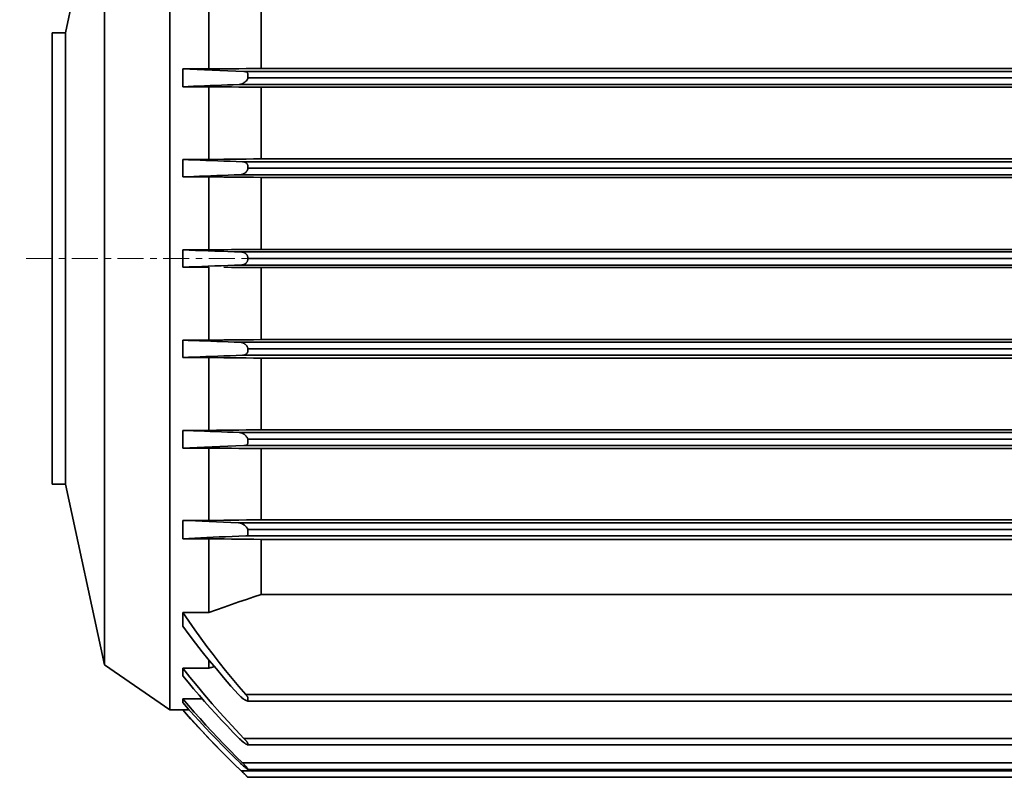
# Model space of a CAD drawing. Header units: millimetres. Extents: x -34725 to 178350, y -13707 to 126150.
# Tile 218 of 256: x 14774 to 14924, y 115332 to 115448. Entities that reach past the tile are written whole.
import ezdxf

# ---------------------------------------------------------------- set-up
doc = ezdxf.new("R2010")
doc.units = ezdxf.units.MM
doc.linetypes.add('CENTER', pattern=[7, 4, -1, 1, -1])
doc.layers.add('10000_FRONT', color=7, linetype='CONTINUOUS')
doc.layers.add('AM_0', color=7, linetype='CONTINUOUS', lineweight=50)
doc.layers.add('AM_4', color=3, linetype='CONTINUOUS', lineweight=25)

# ---------------------------------------------------------------- blocks, each defined once
blk = doc.blocks.new('A$C1c381877')
at = {"layer": '10000_FRONT', "color": 7, "linetype": 'Continuous', "lineweight": 35}
for p, q in [((1025.35, -69.17), (1025.35, 69.17)), ((1009.35, 34.58), (1015.35, 62.25)), ((1015.35, -62.25), (1015.35, 62.25)), ((1031.35, 29.05), (1031.35, 40.13)), ((1039.35, 29.13), (1039.35, 40.04)), ((1009.35, 34.58), (1007.35, 34.58)), ((1007.35, -34.58), (1007.35, 34.58)), ((1009.35, -34.58), (1009.35, 34.58)), ((1031.35, 29.05), (1027.35, 29.05)), ((1028.44, 29), (1027.35, 29.05)), ((1027.35, 26.33), (1027.35, 29.05)), ((1029.55, 28.95), (1028.44, 29)), ((1030.69, 28.9), (1029.55, 28.95)), ((1031.85, 28.85), (1030.69, 28.9)), ((1031.35, 29.05), (1032.51, 29.06)), ((1033.04, 28.81), (1031.85, 28.85)), ((1032.51, 29.06), (1033.67, 29.07)), ((1034.25, 28.76), (1033.04, 28.81)), ((1033.67, 29.07), (1034.81, 29.08)), ((1035.48, 28.71), (1034.25, 28.76)), ((1034.81, 29.08), (1035.96, 29.09)), ((1036.73, 28.67), (1035.48, 28.71)), ((1035.96, 29.09), (1037.09, 29.11)), ((1037.09, 29.11), (1038.22, 29.12)), ((1038.22, 29.12), (1039.35, 29.13)), ((1220.35, 29.13), (1039.35, 29.13)), ((1222.96, 28.67), (1036.73, 28.67)), ((1036.78, 28.66), (1036.73, 28.67)), ((1036.83, 28.66), (1036.78, 28.66)), ((1036.88, 28.65), (1036.83, 28.66)), ((1036.93, 28.64), (1036.88, 28.65)), ((1036.97, 28.63), (1036.93, 28.64)), ((1037.02, 28.62), (1036.97, 28.63)), ((1036.98, 27.11), (1037.04, 27.18)), ((1037.06, 28.6), (1037.02, 28.62)), ((1037.04, 27.18), (1037.1, 27.25)), ((1037.11, 28.58), (1037.06, 28.6)), ((1037.1, 27.25), (1037.16, 27.32)), ((1037.15, 28.55), (1037.11, 28.58)), ((1037.19, 28.52), (1037.15, 28.55)), ((1037.16, 27.32), (1037.22, 27.4)), ((1037.22, 28.49), (1037.19, 28.52)), ((1037.26, 28.46), (1037.22, 28.49)), ((1037.22, 27.4), (1037.27, 27.49)), ((1037.29, 28.42), (1037.26, 28.46)), ((1037.27, 27.49), (1037.31, 27.58)), ((1037.32, 28.37), (1037.29, 28.42)), ((1037.31, 27.58), (1037.35, 27.67)), ((1037.35, 28.33), (1037.32, 28.37)), ((1037.35, 28.27), (1037.35, 28.33)), ((1037.35, 28.22), (1037.35, 28.27)), ((1037.35, 28.17), (1037.35, 28.22)), ((1037.35, 28.11), (1037.35, 28.17)), ((1037.35, 28.05), (1037.35, 28.11)), ((1037.35, 27.99), (1037.35, 28.05)), ((1037.35, 27.92), (1037.35, 27.99)), ((1037.35, 27.86), (1037.35, 27.92)), ((1037.35, 27.8), (1037.35, 27.86)), ((1037.35, 27.73), (1037.35, 27.8)), ((1037.35, 27.67), (1037.35, 27.73)), ((1222.35, 27.67), (1037.35, 27.67)), ((1027.35, 26.33), (1028.17, 26.36)), ((1031.35, 26.33), (1027.35, 26.33)), ((1028.17, 26.36), (1029, 26.4)), ((1029, 26.4), (1029.84, 26.43)), ((1029.84, 26.43), (1030.69, 26.47)), ((1030.69, 26.47), (1031.55, 26.5)), ((1032.51, 26.32), (1031.35, 26.33)), ((1031.35, 15.18), (1031.35, 26.33)), ((1031.55, 26.5), (1032.42, 26.53)), ((1032.42, 26.53), (1033.3, 26.57)), ((1033.66, 26.3), (1032.51, 26.32)), ((1033.3, 26.57), (1034.19, 26.6)), ((1034.81, 26.29), (1033.66, 26.3)), ((1034.19, 26.6), (1035.09, 26.63)), ((1035.95, 26.28), (1034.81, 26.29)), ((1035.09, 26.63), (1036, 26.67)), ((1037.09, 26.27), (1035.95, 26.28)), ((1036, 26.67), (1036.07, 26.67)), ((1223.7, 26.67), (1036, 26.67)), ((1036.07, 26.67), (1036.14, 26.68)), ((1036.14, 26.68), (1036.21, 26.69)), ((1036.21, 26.69), (1036.28, 26.7)), ((1036.28, 26.7), (1036.35, 26.73)), ((1036.35, 26.73), (1036.43, 26.75)), ((1036.43, 26.75), (1036.5, 26.78)), ((1036.5, 26.78), (1036.57, 26.82)), ((1036.57, 26.82), (1036.64, 26.85)), ((1036.64, 26.85), (1036.71, 26.9)), ((1036.71, 26.9), (1036.78, 26.95)), ((1036.78, 26.95), (1036.85, 27)), ((1036.85, 27), (1036.92, 27.05)), ((1036.92, 27.05), (1036.98, 27.11)), ((1038.22, 26.26), (1037.09, 26.27)), ((1039.35, 26.25), (1038.22, 26.26)), ((1220.35, 26.25), (1039.35, 26.25)), ((1039.35, 15.26), (1039.35, 26.25)), ((1031.35, 15.18), (1027.35, 15.18)), ((1028.22, 15.14), (1027.35, 15.18)), ((1027.35, 12.51), (1027.35, 15.18)), ((1029.11, 15.11), (1028.22, 15.14)), ((1030, 15.07), (1029.11, 15.11)), ((1031.35, 15.18), (1032.51, 15.19)), ((1032.51, 15.19), (1033.66, 15.2)), ((1033.66, 15.2), (1034.81, 15.21)), ((1034.81, 15.21), (1035.95, 15.22)), ((1035.95, 15.22), (1037.09, 15.23)), ((1037.09, 15.23), (1038.22, 15.25)), ((1038.22, 15.25), (1039.35, 15.26)), ((1220.35, 15.26), (1039.35, 15.26)), ((1030.9, 15.04), (1030, 15.07)), ((1031.82, 15), (1030.9, 15.04)), ((1032.74, 14.97), (1031.82, 15)), ((1033.67, 14.93), (1032.74, 14.97)), ((1034.61, 14.9), (1033.67, 14.93)), ((1035.55, 14.87), (1034.61, 14.9)), ((1036.5, 14.83), (1035.55, 14.87)), ((1223.2, 14.83), (1036.5, 14.83)), ((1036.55, 14.83), (1036.5, 14.83)), ((1036.6, 14.83), (1036.55, 14.83)), ((1036.65, 14.82), (1036.6, 14.83)), ((1036.7, 14.81), (1036.65, 14.82)), ((1036.74, 14.8), (1036.7, 14.81)), ((1036.79, 14.79), (1036.74, 14.8)), ((1036.84, 14.77), (1036.79, 14.79)), ((1036.88, 14.76), (1036.84, 14.77)), ((1036.93, 14.73), (1036.88, 14.76)), ((1036.97, 14.71), (1036.93, 14.73)), ((1037.02, 14.68), (1036.97, 14.71)), ((1037.06, 14.65), (1037.02, 14.68)), ((1037.1, 14.62), (1037.06, 14.65)), ((1037.13, 14.59), (1037.1, 14.62)), ((1037.17, 14.55), (1037.13, 14.59)), ((1037.2, 14.51), (1037.17, 14.55)), ((1037.23, 14.47), (1037.2, 14.51)), ((1037.26, 14.43), (1037.23, 14.47)), ((1037.24, 13.53), (1037.28, 13.6)), ((1037.28, 14.38), (1037.26, 14.43)), ((1037.3, 14.34), (1037.28, 14.38)), ((1037.28, 13.6), (1037.31, 13.67)), ((1037.32, 14.29), (1037.3, 14.34)), ((1037.31, 13.67), (1037.33, 13.75)), ((1037.34, 14.23), (1037.32, 14.29)), ((1037.33, 13.75), (1037.35, 13.83)), ((1037.35, 14.18), (1037.34, 14.23)), ((1037.35, 14.13), (1037.35, 14.18)), ((1037.35, 14.08), (1037.35, 14.13)), ((1037.35, 14.03), (1037.35, 14.08)), ((1037.35, 13.98), (1037.35, 14.03)), ((1037.35, 13.93), (1037.35, 13.98)), ((1037.35, 13.88), (1037.35, 13.93)), ((1037.35, 13.83), (1037.35, 13.88)), ((1222.35, 13.83), (1037.35, 13.83)), ((1027.35, 12.51), (1028.2, 12.54)), ((1031.35, 12.51), (1027.35, 12.51)), ((1028.2, 12.54), (1029.05, 12.57)), ((1029.05, 12.57), (1029.91, 12.61)), ((1029.91, 12.61), (1030.79, 12.64)), ((1030.79, 12.64), (1031.66, 12.67)), ((1033.66, 12.48), (1031.35, 12.51)), ((1031.35, 1.33), (1031.35, 12.51)), ((1031.66, 12.67), (1032.55, 12.71)), ((1032.55, 12.71), (1033.44, 12.74)), ((1033.44, 12.74), (1034.33, 12.77)), ((1034.81, 12.47), (1033.66, 12.48)), ((1034.33, 12.77), (1035.23, 12.8)), ((1035.95, 12.46), (1034.81, 12.47)), ((1035.23, 12.8), (1036.13, 12.83)), ((1037.09, 12.45), (1035.95, 12.46)), ((1036.13, 12.83), (1036.2, 12.84)), ((1223.56, 12.83), (1036.13, 12.83)), ((1036.2, 12.84), (1036.27, 12.84)), ((1036.27, 12.84), (1036.34, 12.85)), ((1036.34, 12.85), (1036.41, 12.87)), ((1036.41, 12.87), (1036.48, 12.89)), ((1036.48, 12.89), (1036.54, 12.91)), ((1036.54, 12.91), (1036.61, 12.94)), ((1036.61, 12.94), (1036.68, 12.97)), ((1036.68, 12.97), (1036.75, 13.01)), ((1036.75, 13.01), (1036.81, 13.05)), ((1036.81, 13.05), (1036.88, 13.1)), ((1036.88, 13.1), (1036.94, 13.15)), ((1036.94, 13.15), (1037, 13.2)), ((1037, 13.2), (1037.06, 13.26)), ((1037.06, 13.26), (1037.11, 13.32)), ((1038.22, 12.44), (1037.09, 12.45)), ((1037.11, 13.32), (1037.16, 13.39)), ((1037.16, 13.39), (1037.2, 13.46)), ((1037.2, 13.46), (1037.24, 13.53)), ((1039.35, 12.43), (1038.22, 12.44)), ((1220.35, 12.43), (1039.35, 12.43)), ((1039.35, 1.4), (1039.35, 12.43)), ((1031.35, 1.33), (1027.35, 1.33)), ((1028.31, 1.29), (1027.35, 1.33)), ((1027.35, -1.33), (1027.35, 1.33)), ((1029.29, 1.25), (1028.31, 1.29)), ((1030.27, 1.22), (1029.29, 1.25)), ((1031.26, 1.18), (1030.27, 1.22)), ((1032.26, 1.14), (1031.26, 1.18)), ((1031.35, 1.33), (1032.51, 1.34)), ((1033.26, 1.11), (1032.26, 1.14)), ((1032.51, 1.34), (1033.66, 1.35)), ((1034.27, 1.07), (1033.26, 1.11)), ((1033.66, 1.35), (1034.81, 1.36)), ((1035.28, 1.03), (1034.27, 1.07)), ((1034.81, 1.36), (1035.95, 1.37)), ((1036.3, 1), (1035.28, 1.03)), ((1035.95, 1.37), (1039.35, 1.4)), ((1223.4, 1), (1036.3, 1)), ((1036.36, 1), (1036.3, 1)), ((1036.41, 0.99), (1036.36, 1)), ((1036.47, 0.99), (1036.41, 0.99)), ((1036.53, 0.98), (1036.47, 0.99)), ((1036.59, 0.96), (1036.53, 0.98)), ((1036.64, 0.94), (1036.59, 0.96)), ((1036.7, 0.92), (1036.64, 0.94)), ((1036.75, 0.9), (1036.7, 0.92)), ((1036.81, 0.87), (1036.75, 0.9)), ((1036.86, 0.84), (1036.81, 0.87)), ((1036.91, 0.81), (1036.86, 0.84)), ((1036.96, 0.77), (1036.91, 0.81)), ((1037.01, 0.73), (1036.96, 0.77)), ((1037.06, 0.69), (1037.01, 0.73)), ((1037.1, 0.65), (1037.06, 0.69)), ((1037.14, 0.6), (1037.1, 0.65)), ((1037.17, 0.55), (1037.14, 0.6)), ((1037.21, 0.5), (1037.17, 0.55)), ((1037.24, 0.45), (1037.21, 0.5)), ((1037.26, 0.39), (1037.24, 0.45)), ((1037.29, 0.33), (1037.26, 0.39)), ((1037.31, 0.27), (1037.29, 0.33)), ((1037.33, 0.2), (1037.31, 0.27)), ((1037.34, 0.14), (1037.33, 0.2)), ((1037.35, 0.07), (1037.34, 0.14)), ((1037.35, 0), (1037.35, 0.07)), ((1037.35, -0.06), (1037.35, 0)), ((1222.35, 0), (1037.35, 0)), ((1220.35, 1.4), (1039.35, 1.4)), ((1027.35, -1.33), (1028.31, -1.29)), ((1031.35, -1.33), (1027.35, -1.33)), ((1028.31, -1.29), (1029.29, -1.25)), ((1029.29, -1.25), (1030.27, -1.22)), ((1030.27, -1.22), (1031.26, -1.18)), ((1031.26, -1.18), (1032.26, -1.14)), ((1031.35, -12.51), (1031.35, -1.33)), ((1032.26, -1.14), (1033.26, -1.11)), ((1033.26, -1.11), (1034.27, -1.07)), ((1034.81, -1.36), (1033.66, -1.35)), ((1034.27, -1.07), (1035.28, -1.03)), ((1035.95, -1.37), (1034.81, -1.36)), ((1035.28, -1.03), (1036.3, -1)), ((1037.09, -1.38), (1035.95, -1.37)), ((1036.3, -1), (1036.36, -1)), ((1223.4, -1), (1036.3, -1)), ((1036.36, -1), (1036.42, -0.99)), ((1036.42, -0.99), (1036.47, -0.99)), ((1036.47, -0.99), (1036.53, -0.98)), ((1036.53, -0.98), (1036.59, -0.96)), ((1036.59, -0.96), (1036.64, -0.94)), ((1036.64, -0.94), (1036.7, -0.92)), ((1036.7, -0.92), (1036.75, -0.9)), ((1036.75, -0.9), (1036.81, -0.87)), ((1036.81, -0.87), (1036.86, -0.84)), ((1036.86, -0.84), (1036.91, -0.81)), ((1036.91, -0.81), (1036.96, -0.77)), ((1036.96, -0.77), (1037.01, -0.74)), ((1037.01, -0.74), (1037.05, -0.7)), ((1037.05, -0.7), (1037.09, -0.65)), ((1037.09, -0.65), (1037.13, -0.61)), ((1038.22, -1.39), (1037.09, -1.38)), ((1037.13, -0.61), (1037.17, -0.56)), ((1037.17, -0.56), (1037.2, -0.51)), ((1037.2, -0.51), (1037.23, -0.46)), ((1037.23, -0.46), (1037.26, -0.41)), ((1037.26, -0.41), (1037.28, -0.35)), ((1037.28, -0.35), (1037.3, -0.3)), ((1037.3, -0.3), (1037.32, -0.24)), ((1037.32, -0.24), (1037.33, -0.18)), ((1037.33, -0.18), (1037.34, -0.12)), ((1037.34, -0.12), (1037.35, -0.06)), ((1039.35, -1.4), (1038.22, -1.39)), ((1220.35, -1.4), (1039.35, -1.4)), ((1039.35, -12.43), (1039.35, -1.4)), ((1031.35, -12.51), (1027.35, -12.51)), ((1028.2, -12.54), (1027.35, -12.51)), ((1027.35, -15.18), (1027.35, -12.51)), ((1029.05, -12.57), (1028.2, -12.54)), ((1029.91, -12.61), (1029.05, -12.57)), ((1030.79, -12.64), (1029.91, -12.61)), ((1031.66, -12.67), (1030.79, -12.64)), ((1031.35, -12.51), (1033.66, -12.48)), ((1032.55, -12.71), (1031.66, -12.67)), ((1033.44, -12.74), (1032.55, -12.71)), ((1034.33, -12.77), (1033.44, -12.74)), ((1033.66, -12.48), (1034.81, -12.47)), ((1035.23, -12.8), (1034.33, -12.77)), ((1034.81, -12.47), (1035.95, -12.46)), ((1036.13, -12.83), (1035.23, -12.8)), ((1035.95, -12.46), (1038.22, -12.44)), ((1223.56, -12.83), (1036.13, -12.83)), ((1036.2, -12.83), (1036.13, -12.83)), ((1036.26, -12.84), (1036.2, -12.83)), ((1036.33, -12.85), (1036.26, -12.84)), ((1036.39, -12.86), (1036.33, -12.85)), ((1036.45, -12.88), (1036.39, -12.86)), ((1036.52, -12.9), (1036.45, -12.88)), ((1036.58, -12.93), (1036.52, -12.9)), ((1036.64, -12.95), (1036.58, -12.93)), ((1036.71, -12.99), (1036.64, -12.95)), ((1036.77, -13.02), (1036.71, -12.99)), ((1036.82, -13.06), (1036.77, -13.02)), ((1036.88, -13.1), (1036.82, -13.06)), ((1036.93, -13.14), (1036.88, -13.1)), ((1036.99, -13.19), (1036.93, -13.14)), ((1037.03, -13.24), (1036.99, -13.19)), ((1037.08, -13.29), (1037.03, -13.24)), ((1037.12, -13.34), (1037.08, -13.29)), ((1037.16, -13.4), (1037.12, -13.34)), ((1037.2, -13.46), (1037.16, -13.4)), ((1037.23, -13.51), (1037.2, -13.46)), ((1037.26, -13.57), (1037.23, -13.51)), ((1037.29, -13.64), (1037.26, -13.57)), ((1038.22, -12.44), (1039.35, -12.43)), ((1220.35, -12.43), (1039.35, -12.43)), ((1029.11, -15.11), (1030, -15.07)), ((1030, -15.07), (1030.9, -15.04)), ((1030.9, -15.04), (1031.82, -15)), ((1031.82, -15), (1032.74, -14.97)), ((1032.74, -14.97), (1033.67, -14.93)), ((1033.67, -14.93), (1034.61, -14.9)), ((1034.61, -14.9), (1035.55, -14.87)), ((1035.55, -14.87), (1036.5, -14.83)), ((1036.5, -14.83), (1036.55, -14.83)), ((1223.2, -14.83), (1036.5, -14.83)), ((1036.55, -14.83), (1036.6, -14.83)), ((1036.6, -14.83), (1036.65, -14.82)), ((1036.65, -14.82), (1036.7, -14.81)), ((1036.7, -14.81), (1036.75, -14.8)), ((1036.75, -14.8), (1036.8, -14.79)), ((1036.8, -14.79), (1036.84, -14.77)), ((1036.84, -14.77), (1036.89, -14.75)), ((1036.89, -14.75), (1036.93, -14.73)), ((1036.93, -14.73), (1036.98, -14.71)), ((1036.98, -14.71), (1037.02, -14.68)), ((1037.02, -14.68), (1037.06, -14.65)), ((1037.06, -14.65), (1037.1, -14.62)), ((1037.1, -14.62), (1037.13, -14.59)), ((1037.13, -14.59), (1037.17, -14.55)), ((1037.17, -14.55), (1037.2, -14.51)), ((1037.2, -14.51), (1037.23, -14.47)), ((1037.23, -14.47), (1037.25, -14.43)), ((1037.25, -14.43), (1037.28, -14.39)), ((1037.28, -14.39), (1037.3, -14.34)), ((1037.31, -13.7), (1037.29, -13.64)), ((1037.3, -14.34), (1037.32, -14.29)), ((1037.33, -13.77), (1037.31, -13.7)), ((1037.32, -14.29), (1037.33, -14.23)), ((1037.35, -13.83), (1037.33, -13.77)), ((1037.33, -14.23), (1037.35, -14.18)), ((1037.35, -13.88), (1037.35, -13.83)), ((1222.35, -13.83), (1037.35, -13.83)), ((1037.35, -13.93), (1037.35, -13.88)), ((1037.35, -13.98), (1037.35, -13.93)), ((1037.35, -14.03), (1037.35, -13.98)), ((1037.35, -14.08), (1037.35, -14.03)), ((1037.35, -14.13), (1037.35, -14.08)), ((1037.35, -14.18), (1037.35, -14.13)), ((1027.35, -15.18), (1028.22, -15.14)), ((1031.35, -15.18), (1027.35, -15.18)), ((1028.22, -15.14), (1029.11, -15.11)), ((1032.51, -15.19), (1031.35, -15.18)), ((1031.35, -26.33), (1031.35, -15.18)), ((1033.66, -15.2), (1032.51, -15.19)), ((1034.81, -15.21), (1033.66, -15.2)), ((1035.95, -15.22), (1034.81, -15.21)), ((1037.09, -15.23), (1035.95, -15.22)), ((1038.22, -15.25), (1037.09, -15.23)), ((1039.35, -15.26), (1038.22, -15.25)), ((1220.35, -15.26), (1039.35, -15.26)), ((1039.35, -26.25), (1039.35, -15.26)), ((1031.35, -26.33), (1027.35, -26.33)), ((1028.17, -26.36), (1027.35, -26.33)), ((1027.35, -29.05), (1027.35, -26.33)), ((1029, -26.4), (1028.17, -26.36)), ((1029.84, -26.43), (1029, -26.4)), ((1030.69, -26.47), (1029.84, -26.43)), ((1031.55, -26.5), (1030.69, -26.47)), ((1031.35, -26.33), (1032.51, -26.32)), ((1032.42, -26.53), (1031.55, -26.5)), ((1033.3, -26.57), (1032.42, -26.53)), ((1032.51, -26.32), (1033.66, -26.3)), ((1034.19, -26.6), (1033.3, -26.57)), ((1033.66, -26.3), (1034.81, -26.29)), ((1035.09, -26.63), (1034.19, -26.6)), ((1034.81, -26.29), (1035.95, -26.28)), ((1036, -26.67), (1035.09, -26.63)), ((1035.95, -26.28), (1037.09, -26.27)), ((1223.7, -26.67), (1036, -26.67)), ((1036.07, -26.67), (1036, -26.67)), ((1036.14, -26.68), (1036.07, -26.67)), ((1036.21, -26.69), (1036.14, -26.68)), ((1036.28, -26.7), (1036.21, -26.69)), ((1036.35, -26.73), (1036.28, -26.7)), ((1036.42, -26.75), (1036.35, -26.73)), ((1036.5, -26.78), (1036.42, -26.75)), ((1036.57, -26.82), (1036.5, -26.78)), ((1036.64, -26.85), (1036.57, -26.82)), ((1036.71, -26.9), (1036.64, -26.85)), ((1036.78, -26.94), (1036.71, -26.9)), ((1036.85, -27), (1036.78, -26.94)), ((1036.91, -27.05), (1036.85, -27)), ((1036.97, -27.11), (1036.91, -27.05)), ((1037.03, -27.17), (1036.97, -27.11)), ((1037.09, -27.23), (1037.03, -27.17)), ((1037.09, -26.27), (1038.22, -26.26)), ((1038.22, -26.26), (1039.35, -26.25)), ((1220.35, -26.25), (1039.35, -26.25)), ((1035.48, -28.71), (1036.73, -28.67)), ((1036.73, -28.67), (1036.78, -28.66)), ((1222.96, -28.67), (1036.73, -28.67)), ((1036.78, -28.66), (1036.83, -28.66)), ((1036.83, -28.66), (1036.88, -28.65)), ((1036.88, -28.65), (1036.93, -28.64)), ((1036.93, -28.64), (1036.97, -28.63)), ((1036.97, -28.63), (1037.02, -28.62)), ((1037.02, -28.62), (1037.06, -28.6)), ((1037.06, -28.6), (1037.11, -28.58)), ((1037.14, -27.3), (1037.09, -27.23)), ((1037.11, -28.58), (1037.15, -28.55)), ((1037.19, -27.37), (1037.14, -27.3)), ((1037.15, -28.55), (1037.19, -28.52)), ((1037.24, -27.44), (1037.19, -27.37)), ((1037.19, -28.52), (1037.22, -28.49)), ((1037.22, -28.49), (1037.26, -28.46)), ((1037.28, -27.51), (1037.24, -27.44)), ((1037.26, -28.46), (1037.29, -28.42)), ((1037.32, -27.59), (1037.28, -27.51)), ((1037.29, -28.42), (1037.32, -28.37)), ((1037.35, -27.67), (1037.32, -27.59)), ((1037.32, -28.37), (1037.35, -28.33)), ((1037.35, -27.77), (1037.35, -27.67)), ((1222.35, -27.67), (1037.35, -27.67)), ((1037.35, -27.87), (1037.35, -27.77)), ((1037.35, -27.97), (1037.35, -27.87)), ((1037.35, -28.07), (1037.35, -27.97)), ((1037.35, -28.16), (1037.35, -28.07)), ((1037.35, -28.24), (1037.35, -28.16)), ((1037.35, -28.33), (1037.35, -28.24)), ((1027.35, -29.05), (1028.44, -29)), ((1031.35, -29.05), (1027.35, -29.05)), ((1028.44, -29), (1029.55, -28.95)), ((1029.55, -28.95), (1030.69, -28.9)), ((1030.69, -28.9), (1031.85, -28.85)), ((1032.51, -29.06), (1031.35, -29.05)), ((1031.35, -40.13), (1031.35, -29.05)), ((1031.85, -28.85), (1033.04, -28.81)), ((1033.67, -29.07), (1032.51, -29.06)), ((1033.04, -28.81), (1034.25, -28.76)), ((1034.81, -29.08), (1033.67, -29.07)), ((1034.25, -28.76), (1035.48, -28.71)), ((1035.96, -29.09), (1034.81, -29.08)), ((1037.09, -29.11), (1035.96, -29.09)), ((1038.22, -29.12), (1037.09, -29.11)), ((1039.35, -29.13), (1038.22, -29.12)), ((1220.35, -29.13), (1039.35, -29.13)), ((1039.35, -40.04), (1039.35, -29.13)), ((1009.35, -34.58), (1007.35, -34.58)), ((1015.35, -62.25), (1009.35, -34.58)), ((1031.35, -40.13), (1027.35, -40.13)), ((1028.32, -40.17), (1027.35, -40.13)), ((1027.35, -42.95), (1027.35, -40.13)), ((1029.32, -40.22), (1028.32, -40.17)), ((1030.35, -40.27), (1029.32, -40.22)), ((1031.41, -40.31), (1030.35, -40.27)), ((1031.35, -40.13), (1032.51, -40.12)), ((1032.5, -40.36), (1031.41, -40.31)), ((1033.61, -40.41), (1032.5, -40.36)), ((1032.51, -40.12), (1033.67, -40.1)), ((1034.74, -40.45), (1033.61, -40.41)), ((1033.67, -40.1), (1034.82, -40.09)), ((1035.9, -40.5), (1034.74, -40.45)), ((1034.82, -40.09), (1035.96, -40.08)), ((1223.79, -40.5), (1035.9, -40.5)), ((1035.97, -40.5), (1035.9, -40.5)), ((1035.96, -40.08), (1037.1, -40.06)), ((1036.04, -40.51), (1035.97, -40.5)), ((1036.12, -40.52), (1036.04, -40.51)), ((1036.19, -40.54), (1036.12, -40.52)), ((1036.26, -40.57), (1036.19, -40.54)), ((1036.34, -40.6), (1036.26, -40.57)), ((1036.41, -40.63), (1036.34, -40.6)), ((1036.49, -40.67), (1036.41, -40.63)), ((1036.56, -40.71), (1036.49, -40.67)), ((1036.64, -40.76), (1036.56, -40.71)), ((1036.71, -40.81), (1036.64, -40.76)), ((1037.1, -40.06), (1038.23, -40.05)), ((1038.23, -40.05), (1039.35, -40.04)), ((1220.35, -40.04), (1039.35, -40.04)), ((1036.79, -40.86), (1036.71, -40.81)), ((1036.86, -40.92), (1036.79, -40.86)), ((1036.93, -40.98), (1036.86, -40.92)), ((1037, -41.05), (1036.93, -40.98)), ((1037.07, -41.12), (1037, -41.05)), ((1037.13, -41.19), (1037.07, -41.12)), ((1037.19, -41.27), (1037.13, -41.19)), ((1037.25, -41.34), (1037.19, -41.27)), ((1037.3, -41.42), (1037.25, -41.34)), ((1037.35, -41.5), (1037.3, -41.42)), ((1037.34, -41.73), (1037.35, -41.67)), ((1037.34, -41.79), (1037.34, -41.73)), ((1037.34, -41.84), (1037.34, -41.79)), ((1037.34, -41.9), (1037.34, -41.84)), ((1037.34, -41.95), (1037.34, -41.9)), ((1037.34, -42), (1037.34, -41.95)), ((1037.34, -42.05), (1037.34, -42)), ((1037.34, -42.1), (1037.34, -42.05)), ((1037.34, -42.14), (1037.34, -42.1)), ((1037.34, -42.19), (1037.34, -42.14)), ((1037.34, -42.23), (1037.34, -42.19)), ((1037.34, -42.27), (1037.34, -42.23)), ((1037.35, -42.3), (1037.34, -42.27)), ((1037.35, -41.56), (1037.35, -41.5)), ((1222.35, -41.5), (1037.35, -41.5)), ((1037.35, -41.62), (1037.35, -41.56)), ((1037.35, -41.67), (1037.35, -41.62)), ((1027.35, -42.95), (1028.27, -42.9)), ((1031.35, -42.95), (1027.35, -42.95)), ((1028.27, -42.9), (1029.2, -42.85)), ((1029.2, -42.85), (1030.13, -42.8)), ((1030.13, -42.8), (1031.06, -42.76)), ((1031.06, -42.76), (1031.99, -42.72)), ((1032.52, -42.96), (1031.35, -42.95)), ((1031.35, -54.22), (1031.35, -42.95)), ((1031.99, -42.72), (1032.94, -42.67)), ((1033.68, -42.97), (1032.52, -42.96)), ((1032.94, -42.67), (1033.92, -42.63)), ((1034.83, -42.99), (1033.68, -42.97)), ((1033.92, -42.63), (1034.92, -42.59)), ((1035.97, -43), (1034.83, -42.99)), ((1034.92, -42.59), (1035.95, -42.54)), ((1035.95, -42.54), (1037.01, -42.5)), ((1037.11, -43.02), (1035.97, -43)), ((1037.01, -42.5), (1037.04, -42.5)), ((1222.69, -42.5), (1037.01, -42.5)), ((1037.04, -42.5), (1037.08, -42.5)), ((1037.08, -42.5), (1037.11, -42.49)), ((1037.11, -42.49), (1037.14, -42.49)), ((1038.23, -43.03), (1037.11, -43.02)), ((1037.14, -42.49), (1037.18, -42.48)), ((1037.18, -42.48), (1037.21, -42.47)), ((1037.21, -42.47), (1037.24, -42.46)), ((1037.24, -42.46), (1037.27, -42.45)), ((1037.27, -42.45), (1037.29, -42.43)), ((1037.29, -42.43), (1037.32, -42.41)), ((1037.32, -42.41), (1037.35, -42.4)), ((1037.35, -42.34), (1037.35, -42.3)), ((1037.35, -42.37), (1037.35, -42.34)), ((1037.35, -42.4), (1037.35, -42.37)), ((1039.35, -43.04), (1038.23, -43.03)), ((1220.35, -43.04), (1039.35, -43.04)), ((1039.35, -51.46), (1039.35, -43.04)), ((1034.83, -53.03), (1035.97, -52.63)), ((1035.97, -52.63), (1037.11, -52.24)), ((1037.11, -52.24), (1038.23, -51.85)), ((1038.23, -51.85), (1039.35, -51.46)), ((1220.35, -51.46), (1039.35, -51.46)), ((1031.35, -54.22), (1027.35, -54.22)), ((1028.27, -55.58), (1027.35, -54.22)), ((1027.35, -56.33), (1027.35, -54.22)), ((1031.35, -54.22), (1032.52, -53.82)), ((1032.52, -53.82), (1033.68, -53.42)), ((1033.68, -53.42), (1034.83, -53.03)), ((1029.2, -56.91), (1028.27, -55.58)), ((1028.32, -57.64), (1027.35, -56.33)), ((1030.13, -58.2), (1029.2, -56.91)), ((1029.32, -58.95), (1028.32, -57.64)), ((1031.06, -59.46), (1030.13, -58.2)), ((1030.35, -60.27), (1029.32, -58.95)), ((1031.41, -61.58), (1030.35, -60.27)), ((1031.99, -60.68), (1031.06, -59.46)), ((1031.35, -62.77), (1031.35, -61.51)), ((1032.5, -62.9), (1031.41, -61.58)), ((1032.94, -61.9), (1031.99, -60.68)), ((1025.35, -69.17), (1015.35, -62.25)), ((1031.35, -62.77), (1027.35, -62.77)), ((1028.44, -64.14), (1027.35, -62.77)), ((1027.35, -63.96), (1027.35, -62.77)), ((1031.35, -62.77), (1031.49, -62.73)), ((1031.49, -62.73), (1031.63, -62.69)), ((1031.63, -62.69), (1031.77, -62.65)), ((1031.77, -62.65), (1031.91, -62.61)), ((1031.91, -62.61), (1032.05, -62.57)), ((1032.05, -62.57), (1032.19, -62.53)), ((1033.61, -64.21), (1032.5, -62.9)), ((1033.92, -63.13), (1032.94, -61.9)), ((1034.92, -64.36), (1033.92, -63.13)), ((1028.17, -64.94), (1027.35, -63.96)), ((1029.55, -65.5), (1028.44, -64.14)), ((1034.74, -65.51), (1033.61, -64.21)), ((1035.95, -65.58), (1034.92, -64.36)), ((1029, -65.92), (1028.17, -64.94)), ((1029.84, -66.89), (1029, -65.92)), ((1030.69, -66.86), (1029.55, -65.5)), ((1035.9, -66.81), (1034.74, -65.51)), ((1037.01, -66.81), (1035.95, -65.58)), ((1030.35, -67.48), (1027.35, -67.48)), ((1028.22, -68.5), (1027.35, -67.48)), ((1027.35, -68.03), (1027.35, -67.48)), ((1030.69, -67.86), (1029.84, -66.89)), ((1031.85, -68.22), (1030.69, -66.86)), ((1031.55, -68.83), (1030.69, -67.86)), ((1035.97, -66.88), (1035.9, -66.81)), ((1036.04, -66.96), (1035.97, -66.88)), ((1036.11, -67.03), (1036.04, -66.96)), ((1036.19, -67.1), (1036.11, -67.03)), ((1036.26, -67.17), (1036.19, -67.1)), ((1036.33, -67.23), (1036.26, -67.17)), ((1036.41, -67.3), (1036.33, -67.23)), ((1036.48, -67.36), (1036.41, -67.3)), ((1036.55, -67.41), (1036.48, -67.36)), ((1036.63, -67.47), (1036.55, -67.41)), ((1036.7, -67.52), (1036.63, -67.47)), ((1036.77, -67.57), (1036.7, -67.52)), ((1036.84, -67.61), (1036.77, -67.57)), ((1036.91, -67.65), (1036.84, -67.61)), ((1036.98, -67.69), (1036.91, -67.65)), ((1037.05, -67.73), (1036.98, -67.69)), ((1222.69, -66.81), (1037.01, -66.81)), ((1037.04, -66.85), (1037.01, -66.81)), ((1037.08, -66.89), (1037.04, -66.85)), ((1037.12, -67.75), (1037.05, -67.73)), ((1037.11, -66.93), (1037.08, -66.89)), ((1037.14, -66.97), (1037.11, -66.93)), ((1037.18, -67.78), (1037.12, -67.75)), ((1037.18, -67.01), (1037.14, -66.97)), ((1037.21, -67.05), (1037.18, -67.01)), ((1037.24, -67.79), (1037.18, -67.78)), ((1037.24, -67.09), (1037.21, -67.05)), ((1037.27, -67.13), (1037.24, -67.09)), ((1037.3, -67.81), (1037.24, -67.79)), ((1037.29, -67.17), (1037.27, -67.13)), ((1037.32, -67.21), (1037.29, -67.17)), ((1037.35, -67.81), (1037.3, -67.81)), ((1037.35, -67.25), (1037.32, -67.21)), ((1037.34, -67.45), (1037.35, -67.4)), ((1037.34, -67.49), (1037.34, -67.45)), ((1037.34, -67.53), (1037.34, -67.49)), ((1037.34, -67.57), (1037.34, -67.53)), ((1037.34, -67.61), (1037.34, -67.57)), ((1037.34, -67.64), (1037.34, -67.61)), ((1037.34, -67.67), (1037.34, -67.64)), ((1037.34, -67.7), (1037.34, -67.67)), ((1037.34, -67.73), (1037.34, -67.7)), ((1037.34, -67.75), (1037.34, -67.73)), ((1037.34, -67.77), (1037.34, -67.75)), ((1037.34, -67.78), (1037.34, -67.77)), ((1037.35, -67.79), (1037.34, -67.78)), ((1037.35, -67.3), (1037.35, -67.25)), ((1037.35, -67.35), (1037.35, -67.3)), ((1037.35, -67.4), (1037.35, -67.35)), ((1037.35, -67.8), (1037.35, -67.79)), ((1037.35, -67.81), (1037.35, -67.8)), ((1222.35, -67.81), (1037.35, -67.81)), ((1037.35, -67.81), (1037.35, -67.81)), ((1027.35, -69.17), (1025.35, -69.17)), ((1028.2, -68.99), (1027.35, -68.03)), ((1028.34, -69.15), (1027.35, -69.15)), ((1028.31, -70.24), (1027.35, -69.15)), ((1027.35, -69.17), (1027.35, -69.15)), ((1029.05, -69.95), (1028.2, -68.99)), ((1029.11, -69.51), (1028.22, -68.5)), ((1032.42, -69.78), (1031.55, -68.83)), ((1033.04, -69.56), (1031.85, -68.22)), ((1029.29, -71.32), (1028.31, -70.24)), ((1029.91, -70.9), (1029.05, -69.95)), ((1030, -70.51), (1029.11, -69.51)), ((1030.79, -71.84), (1029.91, -70.9)), ((1030.9, -71.51), (1030, -70.51)), ((1033.3, -70.73), (1032.42, -69.78)), ((1034.25, -70.9), (1033.04, -69.56)), ((1034.19, -71.67), (1033.3, -70.73)), ((1035.48, -72.22), (1034.25, -70.9)), ((1030.27, -72.39), (1029.29, -71.32)), ((1031.26, -73.44), (1030.27, -72.39)), ((1031.66, -72.77), (1030.79, -71.84)), ((1031.82, -72.49), (1030.9, -71.51)), ((1035.09, -72.61), (1034.19, -71.67)), ((1036.73, -73.53), (1035.48, -72.22)), ((1032.26, -74.48), (1031.26, -73.44)), ((1032.55, -73.7), (1031.66, -72.77)), ((1032.74, -73.47), (1031.82, -72.49)), ((1033.44, -74.61), (1032.55, -73.7)), ((1033.67, -74.44), (1032.74, -73.47)), ((1036, -73.53), (1035.09, -72.61)), ((1036.07, -73.6), (1036, -73.53)), ((1036.14, -73.67), (1036.07, -73.6)), ((1036.21, -73.74), (1036.14, -73.67)), ((1036.28, -73.81), (1036.21, -73.74)), ((1036.35, -73.87), (1036.28, -73.81)), ((1036.43, -73.94), (1036.35, -73.87)), ((1036.5, -74), (1036.43, -73.94)), ((1222.96, -73.53), (1036.73, -73.53)), ((1036.78, -73.58), (1036.73, -73.53)), ((1036.83, -73.63), (1036.78, -73.58)), ((1036.88, -73.68), (1036.83, -73.63)), ((1036.93, -73.74), (1036.88, -73.68)), ((1036.97, -73.79), (1036.93, -73.74)), ((1037.02, -73.84), (1036.97, -73.79)), ((1037.06, -73.89), (1037.02, -73.84)), ((1037.11, -73.94), (1037.06, -73.89)), ((1037.15, -73.99), (1037.11, -73.94)), ((1033.26, -75.51), (1032.26, -74.48)), ((1034.33, -75.51), (1033.44, -74.61)), ((1034.61, -75.4), (1033.67, -74.44)), ((1035.55, -76.35), (1034.61, -75.4)), ((1036.57, -74.06), (1036.5, -74)), ((1036.64, -74.12), (1036.57, -74.06)), ((1036.71, -74.17), (1036.64, -74.12)), ((1036.78, -74.22), (1036.71, -74.17)), ((1036.85, -74.27), (1036.78, -74.22)), ((1036.92, -74.32), (1036.85, -74.27)), ((1036.98, -74.36), (1036.92, -74.32)), ((1037.04, -74.4), (1036.98, -74.36)), ((1037.1, -74.44), (1037.04, -74.4)), ((1037.16, -74.47), (1037.1, -74.44)), ((1037.19, -74.04), (1037.15, -73.99)), ((1037.22, -74.5), (1037.16, -74.47)), ((1037.22, -74.1), (1037.19, -74.04)), ((1037.26, -74.14), (1037.22, -74.1)), ((1037.27, -74.51), (1037.22, -74.5)), ((1037.29, -74.19), (1037.26, -74.14)), ((1037.31, -74.53), (1037.27, -74.51)), ((1037.32, -74.24), (1037.29, -74.19)), ((1037.35, -74.53), (1037.31, -74.53)), ((1037.35, -74.28), (1037.32, -74.24)), ((1037.35, -74.32), (1037.35, -74.28)), ((1037.35, -74.36), (1037.35, -74.32)), ((1037.35, -74.4), (1037.35, -74.36)), ((1037.35, -74.43), (1037.35, -74.4)), ((1037.35, -74.45), (1037.35, -74.43)), ((1037.35, -74.48), (1037.35, -74.45)), ((1037.35, -74.5), (1037.35, -74.48)), ((1037.35, -74.51), (1037.35, -74.5)), ((1037.35, -74.52), (1037.35, -74.51)), ((1037.35, -74.53), (1037.35, -74.52)), ((1222.35, -74.53), (1037.35, -74.53)), ((1037.35, -74.53), (1037.35, -74.53)), ((1034.27, -76.52), (1033.26, -75.51)), ((1035.28, -77.52), (1034.27, -76.52)), ((1035.23, -76.41), (1034.33, -75.51)), ((1036.13, -77.29), (1035.23, -76.41)), ((1036.5, -77.29), (1035.55, -76.35)), ((1036.3, -78.5), (1035.28, -77.52)), ((1036.2, -77.35), (1036.13, -77.29)), ((1036.27, -77.42), (1036.2, -77.35)), ((1036.34, -77.48), (1036.27, -77.42)), ((1036.41, -77.55), (1036.34, -77.48)), ((1036.48, -77.61), (1036.41, -77.55)), ((1036.54, -77.67), (1036.48, -77.61)), ((1223.2, -77.29), (1036.5, -77.29)), ((1036.55, -77.34), (1036.5, -77.29)), ((1036.61, -77.74), (1036.54, -77.67)), ((1036.6, -77.38), (1036.55, -77.34)), ((1036.65, -77.43), (1036.6, -77.38)), ((1036.68, -77.79), (1036.61, -77.74)), ((1036.7, -77.48), (1036.65, -77.43)), ((1036.75, -77.85), (1036.68, -77.79)), ((1036.74, -77.53), (1036.7, -77.48)), ((1036.79, -77.58), (1036.74, -77.53)), ((1036.81, -77.91), (1036.75, -77.85)), ((1036.84, -77.63), (1036.79, -77.58)), ((1036.88, -77.96), (1036.81, -77.91)), ((1036.88, -77.67), (1036.84, -77.63)), ((1036.93, -77.72), (1036.88, -77.67)), ((1036.94, -78.01), (1036.88, -77.96)), ((1036.97, -77.77), (1036.93, -77.72)), ((1037, -78.06), (1036.94, -78.01)), ((1037.02, -77.81), (1036.97, -77.77)), ((1037.06, -78.11), (1037, -78.06)), ((1037.06, -77.86), (1037.02, -77.81)), ((1037.1, -77.9), (1037.06, -77.86)), ((1037.11, -78.15), (1037.06, -78.11)), ((1037.13, -77.95), (1037.1, -77.9)), ((1037.16, -78.18), (1037.11, -78.15)), ((1037.17, -77.98), (1037.13, -77.95)), ((1037.2, -78.21), (1037.16, -78.18)), ((1037.2, -78.02), (1037.17, -77.98)), ((1037.23, -78.06), (1037.2, -78.02)), ((1037.24, -78.24), (1037.2, -78.21)), ((1037.26, -78.09), (1037.23, -78.06)), ((1037.28, -78.26), (1037.24, -78.24)), ((1037.28, -78.12), (1037.26, -78.09)), ((1037.3, -78.15), (1037.28, -78.12)), ((1037.31, -78.27), (1037.28, -78.26)), ((1037.32, -78.18), (1037.3, -78.15)), ((1037.33, -78.28), (1037.31, -78.27)), ((1037.34, -78.2), (1037.32, -78.18)), ((1037.35, -78.29), (1037.33, -78.28)), ((1037.35, -78.23), (1037.34, -78.2)), ((1037.35, -78.24), (1037.35, -78.23)), ((1037.35, -78.26), (1037.35, -78.24)), ((1037.35, -78.27), (1037.35, -78.26)), ((1037.35, -78.28), (1037.35, -78.27)), ((1037.35, -78.29), (1037.35, -78.28)), ((1037.35, -78.28), (1037.35, -78.28)), ((1222.35, -78.29), (1037.35, -78.29)), ((1037.35, -78.29), (1037.35, -78.29)), ((1223.4, -78.5), (1036.3, -78.5)), ((1036.36, -78.56), (1036.3, -78.5)), ((1036.41, -78.61), (1036.36, -78.56)), ((1036.47, -78.66), (1036.41, -78.61)), ((1036.53, -78.72), (1036.47, -78.66)), ((1036.59, -78.77), (1036.53, -78.72)), ((1036.64, -78.83), (1036.59, -78.77)), ((1036.7, -78.88), (1036.64, -78.83)), ((1036.75, -78.93), (1036.7, -78.88)), ((1036.81, -78.99), (1036.75, -78.93)), ((1036.86, -79.04), (1036.81, -78.99)), ((1036.91, -79.09), (1036.86, -79.04)), ((1036.96, -79.13), (1036.91, -79.09)), ((1037.01, -79.18), (1036.96, -79.13)), ((1037.06, -79.22), (1037.01, -79.18)), ((1037.1, -79.26), (1037.06, -79.22)), ((1037.14, -79.3), (1037.1, -79.26)), ((1037.17, -79.33), (1037.14, -79.3)), ((1037.21, -79.37), (1037.17, -79.33)), ((1037.24, -79.39), (1037.21, -79.37)), ((1037.26, -79.42), (1037.24, -79.39)), ((1037.29, -79.44), (1037.26, -79.42)), ((1037.31, -79.46), (1037.29, -79.44)), ((1037.33, -79.48), (1037.31, -79.46)), ((1037.34, -79.49), (1037.33, -79.48)), ((1037.35, -79.5), (1037.34, -79.49)), ((1222.35, -79.5), (1037.35, -79.5)), ((1037.35, -79.5), (1037.35, -79.5))]:
    blk.add_line(p, q, dxfattribs=at)
at = {"layer": '10000_FRONT', "color": 7, "linetype": 'CENTER', "lineweight": 13}
blk.add_line((2939.35, 0), (1002.35, 0), dxfattribs=at)
at = {"layer": '10000_FRONT', "color": 7, "linetype": 'Continuous', "lineweight": 35}
blk.add_arc((1140.02, 29.85), 150, 221.3086, 226.8038, dxfattribs=at)
blk = doc.blocks.new('atg4gwagt')
at = {"layer": 'AM_4'}
blk.add_blockref('A$C1c381877', (-4444.48, 5.77), dxfattribs=at)

msp = doc.modelspace()

# ---------------------------------------------------------------- block references
at = {"layer": 'AM_0'}
msp.add_blockref('atg4gwagt', (18215.642, 115405.692), dxfattribs=at)

doc.saveas('drawing.dxf')
